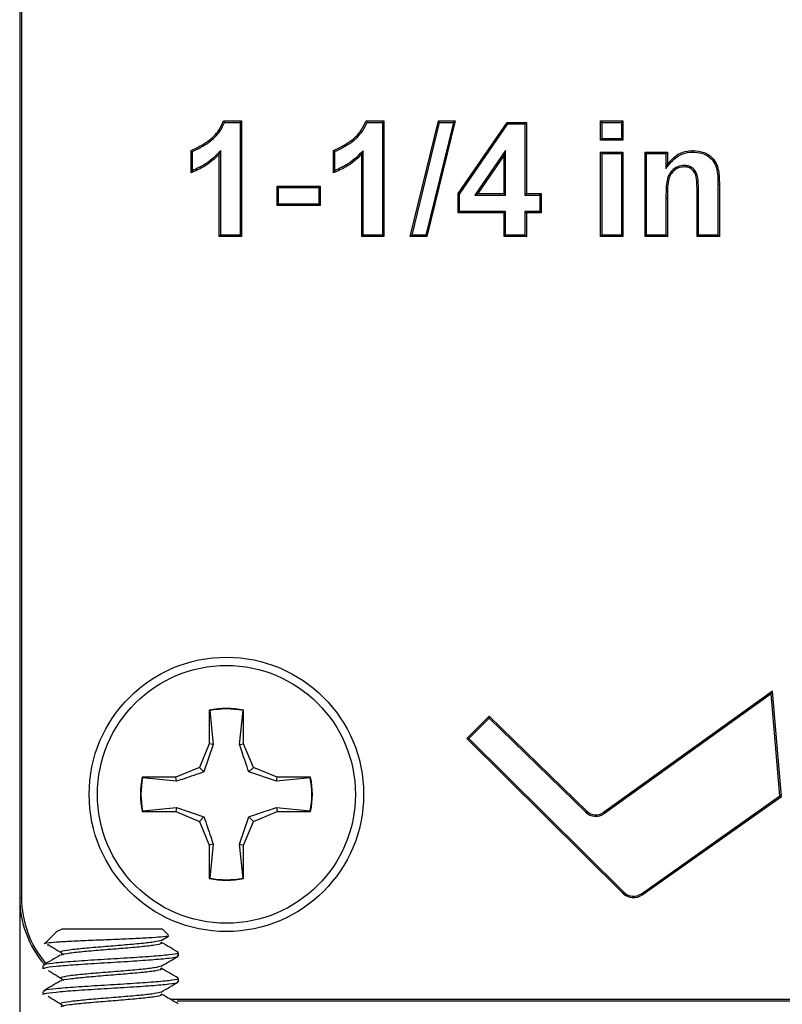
# Model space of a CAD drawing. Header units: inches. Extents: x 0.3 to 33.8, y 0.2 to 21.7.
# Tile 78 of 192: x 12.2271 to 12.3193, y 15.4369 to 15.5561. Entities that reach past the tile are written whole.
import ezdxf

# ---------------------------------------------------------------- set-up
doc = ezdxf.new("R2010")
doc.units = ezdxf.units.IN
doc.header["$MEASUREMENT"] = 0

msp = doc.modelspace()

# ---------------------------------------------------------------- linework, layer by layer
at = {"color": 7, "linetype": 'Continuous', "lineweight": 25}
for p, q in [((12.22705027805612, 15.67480063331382), (12.22705027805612, 15.44980063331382)), ((12.22705027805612, 15.67480063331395), (12.22705027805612, 15.42480063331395)), ((12.22726846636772, 15.67480063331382), (12.22726846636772, 15.44980063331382)), ((12.25171389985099, 15.54380063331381), (12.25387335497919, 15.54380063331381)), ((12.25183491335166, 15.54362565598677), (12.25369837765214, 15.54362565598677)), ((12.25369837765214, 15.54362565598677), (12.25387335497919, 15.54380063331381)), ((12.25369837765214, 15.54362565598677), (12.25369837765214, 15.52997561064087)), ((12.25387335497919, 15.54380063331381), (12.25387335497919, 15.52980063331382)), ((12.26894466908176, 15.54380063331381), (12.27110412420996, 15.54380063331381)), ((12.26906568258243, 15.54362565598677), (12.27092914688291, 15.54362565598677)), ((12.27092914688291, 15.54362565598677), (12.27110412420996, 15.54380063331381)), ((12.27092914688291, 15.54362565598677), (12.27092914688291, 15.52997561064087)), ((12.27110412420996, 15.54380063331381), (12.27110412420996, 15.52980063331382)), ((12.27427880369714, 15.52980063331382), (12.27769186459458, 15.54380063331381)), ((12.27450156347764, 15.52997561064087), (12.27782930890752, 15.54362565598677)), ((12.27949679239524, 15.54362565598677), (12.27617178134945, 15.52997561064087)), ((12.27971950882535, 15.54380063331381), (12.27630925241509, 15.52980063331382)), ((12.27782930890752, 15.54362565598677), (12.27769186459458, 15.54380063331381)), ((12.27769186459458, 15.54380063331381), (12.27971950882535, 15.54380063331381)), ((12.27782930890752, 15.54362565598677), (12.27949679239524, 15.54362565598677)), ((12.27949679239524, 15.54362565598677), (12.27971950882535, 15.54380063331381)), ((12.28007848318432, 15.53499734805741), (12.28599875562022, 15.54362114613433)), ((12.28025346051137, 15.534943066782), (12.28609087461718, 15.54344616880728)), ((12.28609087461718, 15.54344616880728), (12.28599875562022, 15.54362114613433)), ((12.28599875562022, 15.54362114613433), (12.28833489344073, 15.54362114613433)), ((12.28609087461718, 15.54344616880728), (12.28815991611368, 15.54344616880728)), ((12.28815991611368, 15.54344616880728), (12.28833489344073, 15.54362114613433)), ((12.28815991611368, 15.54344616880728), (12.28815991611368, 15.53483078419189)), ((12.28833489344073, 15.54362114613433), (12.28833489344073, 15.53500576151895)), ((12.29748422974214, 15.54362565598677), (12.29730925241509, 15.54380063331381)), ((12.29730925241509, 15.54146729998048), (12.29730925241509, 15.54380063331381)), ((12.29730925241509, 15.54380063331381), (12.3000015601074, 15.54380063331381)), ((12.29748422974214, 15.54164227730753), (12.29748422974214, 15.54362565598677)), ((12.29748422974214, 15.54362565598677), (12.29982658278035, 15.54362565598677)), ((12.29982658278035, 15.54362565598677), (12.3000015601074, 15.54380063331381)), ((12.29982658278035, 15.54362565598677), (12.29982658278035, 15.54164227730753)), ((12.3000015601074, 15.54380063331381), (12.3000015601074, 15.54146729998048)), ((12.29748422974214, 15.54164227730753), (12.29730925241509, 15.54146729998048)), ((12.29982658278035, 15.54164227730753), (12.29748422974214, 15.54164227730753)), ((12.29982658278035, 15.54164227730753), (12.3000015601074, 15.54146729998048)), ((12.3000015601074, 15.54146729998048), (12.29730925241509, 15.54146729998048)), ((12.24777079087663, 15.53751858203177), (12.24777079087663, 15.54021088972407)), ((12.24794576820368, 15.5377745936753), (12.24794576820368, 15.54008980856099)), ((12.25135602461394, 15.54019475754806), (12.25118104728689, 15.53976778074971)), ((12.25118104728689, 15.52980063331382), (12.25118104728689, 15.53976778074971)), ((12.25135602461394, 15.52997561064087), (12.25135602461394, 15.54019475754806)), ((12.2650015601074, 15.53751858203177), (12.2650015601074, 15.54021088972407)), ((12.26517653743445, 15.5377745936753), (12.26517653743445, 15.54008980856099)), ((12.26858679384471, 15.54019475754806), (12.26841181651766, 15.53976778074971)), ((12.26841181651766, 15.52980063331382), (12.26841181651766, 15.53976778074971)), ((12.26858679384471, 15.52997561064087), (12.26858679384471, 15.54019475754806)), ((12.28581756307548, 15.54023085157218), (12.2821102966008, 15.53483078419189)), ((12.28564258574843, 15.53966681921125), (12.28244266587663, 15.53500576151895)), ((12.28581756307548, 15.54023085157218), (12.28564258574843, 15.53966681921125)), ((12.28564258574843, 15.53500576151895), (12.28564258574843, 15.53966681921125)), ((12.28581756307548, 15.53483078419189), (12.28581756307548, 15.54023085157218)), ((12.29748422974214, 15.53985642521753), (12.29730925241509, 15.54003140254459)), ((12.29730925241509, 15.52980063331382), (12.29730925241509, 15.54003140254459)), ((12.29730925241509, 15.54003140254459), (12.3000015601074, 15.54003140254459)), ((12.29748422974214, 15.52997561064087), (12.29748422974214, 15.53985642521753)), ((12.29748422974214, 15.53985642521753), (12.29982658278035, 15.53985642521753)), ((12.29982658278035, 15.53985642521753), (12.3000015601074, 15.54003140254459)), ((12.29982658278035, 15.53985642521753), (12.29982658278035, 15.52997561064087)), ((12.3000015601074, 15.54003140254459), (12.3000015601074, 15.52980063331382)), ((12.30286884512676, 15.53985642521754), (12.30269386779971, 15.54003140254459)), ((12.30269386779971, 15.54003140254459), (12.30538617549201, 15.54003140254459)), ((12.30269386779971, 15.52980063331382), (12.30269386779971, 15.54003140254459)), ((12.30286884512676, 15.52997561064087), (12.30286884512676, 15.53985642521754)), ((12.30286884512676, 15.53985642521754), (12.30521119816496, 15.53985642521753)), ((12.30521119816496, 15.53985642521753), (12.30538617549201, 15.54003140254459)), ((12.30521119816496, 15.53985642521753), (12.30521119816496, 15.53805430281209)), ((12.30538617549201, 15.54003140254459), (12.30538617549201, 15.53855624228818)), ((12.30849662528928, 15.54003585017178), (12.30849635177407, 15.54021088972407)), ((12.30521119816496, 15.53805430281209), (12.30538617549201, 15.53855624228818)), ((12.30743517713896, 15.53841166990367), (12.30743625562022, 15.53823653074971)), ((12.25835602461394, 15.53572822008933), (12.25818104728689, 15.53590319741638)), ((12.25818104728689, 15.53590319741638), (12.26338617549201, 15.53590319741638)), ((12.25818104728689, 15.53356986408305), (12.25818104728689, 15.53590319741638)), ((12.25835602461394, 15.5337448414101), (12.25835602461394, 15.53572822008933)), ((12.25835602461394, 15.53572822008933), (12.26321119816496, 15.53572822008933)), ((12.26321119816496, 15.53572822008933), (12.26338617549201, 15.53590319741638)), ((12.26321119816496, 15.53572822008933), (12.26321119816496, 15.5337448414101)), ((12.26338617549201, 15.53590319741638), (12.26338617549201, 15.53356986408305)), ((12.31149324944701, 15.53612682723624), (12.31166822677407, 15.53612755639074)), ((12.31149324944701, 15.53612682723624), (12.31149324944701, 15.52997561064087)), ((12.31166822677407, 15.53612755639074), (12.31166822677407, 15.52980063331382)), ((12.28025346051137, 15.534943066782), (12.28007848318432, 15.53499734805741)), ((12.28007848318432, 15.53267242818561), (12.28007848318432, 15.53499734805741)), ((12.28025346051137, 15.53284740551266), (12.28025346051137, 15.534943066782)), ((12.2821102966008, 15.53483078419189), (12.28244266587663, 15.53500576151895)), ((12.2821102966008, 15.53483078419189), (12.28581756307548, 15.53483078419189)), ((12.28244266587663, 15.53500576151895), (12.28564258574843, 15.53500576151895)), ((12.28581756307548, 15.53483078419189), (12.28564258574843, 15.53500576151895)), ((12.28815991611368, 15.53483078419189), (12.28833489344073, 15.53500576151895)), ((12.28815991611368, 15.53483078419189), (12.28995478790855, 15.53483078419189)), ((12.28833489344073, 15.53500576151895), (12.2901297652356, 15.53500576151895)), ((12.28995478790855, 15.53483078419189), (12.2901297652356, 15.53500576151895)), ((12.28995478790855, 15.53483078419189), (12.28995478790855, 15.53284740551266)), ((12.2901297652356, 15.53500576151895), (12.2901297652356, 15.53267242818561)), ((12.30521119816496, 15.53445926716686), (12.30538617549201, 15.53445888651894)), ((12.30521119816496, 15.53445926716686), (12.30521119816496, 15.52997561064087)), ((12.30538617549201, 15.53445888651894), (12.30538617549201, 15.52980063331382)), ((12.30915089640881, 15.53505063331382), (12.30897591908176, 15.53505063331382)), ((12.30897591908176, 15.52980063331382), (12.30897591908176, 15.53505063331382)), ((12.30915089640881, 15.52997561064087), (12.30915089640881, 15.53505063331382)), ((12.25835602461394, 15.5337448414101), (12.25818104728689, 15.53356986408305)), ((12.26338617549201, 15.53356986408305), (12.25818104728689, 15.53356986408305)), ((12.26321119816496, 15.5337448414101), (12.25835602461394, 15.5337448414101)), ((12.26321119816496, 15.5337448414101), (12.26338617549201, 15.53356986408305)), ((12.28025346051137, 15.53284740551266), (12.28007848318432, 15.53267242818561)), ((12.28564258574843, 15.53267242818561), (12.28007848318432, 15.53267242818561)), ((12.28581756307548, 15.53284740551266), (12.28025346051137, 15.53284740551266)), ((12.28581756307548, 15.53284740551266), (12.28564258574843, 15.53267242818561)), ((12.28564258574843, 15.52980063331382), (12.28564258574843, 15.53267242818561)), ((12.28581756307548, 15.52997561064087), (12.28581756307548, 15.53284740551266)), ((12.28995478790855, 15.53284740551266), (12.28815991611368, 15.53284740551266)), ((12.28815991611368, 15.53284740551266), (12.28815991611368, 15.52997561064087)), ((12.28815991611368, 15.53284740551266), (12.28833489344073, 15.53267242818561)), ((12.28833489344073, 15.53267242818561), (12.28833489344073, 15.52980063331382)), ((12.2901297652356, 15.53267242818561), (12.28833489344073, 15.53267242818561)), ((12.28995478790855, 15.53284740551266), (12.2901297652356, 15.53267242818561)), ((12.25135602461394, 15.52997561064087), (12.25118104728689, 15.52980063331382)), ((12.25387335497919, 15.52980063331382), (12.25118104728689, 15.52980063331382)), ((12.25369837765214, 15.52997561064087), (12.25135602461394, 15.52997561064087)), ((12.25369837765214, 15.52997561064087), (12.25387335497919, 15.52980063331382)), ((12.26858679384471, 15.52997561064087), (12.26841181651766, 15.52980063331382)), ((12.27110412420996, 15.52980063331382), (12.26841181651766, 15.52980063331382)), ((12.27092914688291, 15.52997561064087), (12.26858679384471, 15.52997561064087)), ((12.27092914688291, 15.52997561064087), (12.27110412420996, 15.52980063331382)), ((12.27450156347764, 15.52997561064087), (12.27427880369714, 15.52980063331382)), ((12.27630925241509, 15.52980063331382), (12.27427880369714, 15.52980063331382)), ((12.27617178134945, 15.52997561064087), (12.27450156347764, 15.52997561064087)), ((12.27617178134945, 15.52997561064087), (12.27630925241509, 15.52980063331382)), ((12.28581756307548, 15.52997561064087), (12.28564258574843, 15.52980063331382)), ((12.28833489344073, 15.52980063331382), (12.28564258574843, 15.52980063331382)), ((12.28815991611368, 15.52997561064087), (12.28581756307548, 15.52997561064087)), ((12.28815991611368, 15.52997561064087), (12.28833489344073, 15.52980063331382)), ((12.29748422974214, 15.52997561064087), (12.29730925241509, 15.52980063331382)), ((12.3000015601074, 15.52980063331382), (12.29730925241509, 15.52980063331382)), ((12.29982658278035, 15.52997561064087), (12.29748422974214, 15.52997561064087)), ((12.29982658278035, 15.52997561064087), (12.3000015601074, 15.52980063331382)), ((12.30286884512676, 15.52997561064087), (12.30269386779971, 15.52980063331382)), ((12.30538617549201, 15.52980063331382), (12.30269386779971, 15.52980063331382)), ((12.30521119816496, 15.52997561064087), (12.30286884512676, 15.52997561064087)), ((12.30521119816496, 15.52997561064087), (12.30538617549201, 15.52980063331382)), ((12.30915089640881, 15.52997561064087), (12.30897591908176, 15.52980063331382)), ((12.31166822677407, 15.52980063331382), (12.30897591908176, 15.52980063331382)), ((12.31149324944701, 15.52997561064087), (12.30915089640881, 15.52997561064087)), ((12.31149324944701, 15.52997561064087), (12.31166822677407, 15.52980063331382)), ((12.31809308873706, 15.4748037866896), (12.29767167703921, 15.46012521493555)), ((12.31794480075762, 15.47448171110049), (12.29777380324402, 15.45998313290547)), ((12.31794480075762, 15.47448171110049), (12.31809308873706, 15.4748037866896)), ((12.3189931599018, 15.46212152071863), (12.31794480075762, 15.47448171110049)), ((12.31917597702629, 15.46203649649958), (12.31809308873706, 15.4748037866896)), ((12.25003816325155, 15.47243493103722), (12.24997027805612, 15.47249051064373)), ((12.24997027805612, 15.47249051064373), (12.24997027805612, 15.46843557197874)), ((12.25406239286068, 15.47243493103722), (12.25413027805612, 15.47249051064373)), ((12.25413027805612, 15.46843557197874), (12.25413027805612, 15.47249051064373)), ((12.25003816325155, 15.47243493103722), (12.25044917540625, 15.46834031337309)), ((12.25365138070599, 15.46834031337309), (12.25406239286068, 15.47243493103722)), ((12.28382372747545, 15.47176078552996), (12.28113856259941, 15.46907199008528)), ((12.28382551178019, 15.4715149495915), (12.28138634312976, 15.46907248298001)), ((12.28382551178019, 15.4715149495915), (12.28382372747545, 15.47176078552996)), ((12.29562995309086, 15.46027692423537), (12.28382372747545, 15.47176078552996)), ((12.29550794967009, 15.46015149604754), (12.28382551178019, 15.4715149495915)), ((12.28138634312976, 15.46907248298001), (12.28113856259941, 15.46907199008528)), ((12.28113856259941, 15.46907199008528), (12.30000855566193, 15.45032623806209)), ((12.28138634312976, 15.46907248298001), (12.30013187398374, 15.45045037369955)), ((12.24997027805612, 15.46843557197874), (12.24878261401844, 15.46556829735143)), ((12.25044917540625, 15.46834031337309), (12.24933461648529, 15.46501629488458)), ((12.25044917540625, 15.46834031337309), (12.24997027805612, 15.46843557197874)), ((12.25365138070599, 15.46834031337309), (12.25413027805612, 15.46843557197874)), ((12.2553179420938, 15.46556829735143), (12.25413027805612, 15.46843557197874)), ((12.24878261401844, 15.46556829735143), (12.24591533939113, 15.46438063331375)), ((12.24933461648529, 15.46501629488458), (12.24878261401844, 15.46556829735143)), ((12.25476593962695, 15.46501629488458), (12.2553179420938, 15.46556829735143)), ((12.25818521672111, 15.46438063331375), (12.2553179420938, 15.46556829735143)), ((12.24591533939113, 15.46438063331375), (12.24186040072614, 15.46438063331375)), ((12.24191598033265, 15.46431274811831), (12.24186040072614, 15.46438063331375)), ((12.24601059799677, 15.46390173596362), (12.24191598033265, 15.46431274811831)), ((12.24601059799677, 15.46390173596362), (12.24591533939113, 15.46438063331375)), ((12.25808995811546, 15.46390173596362), (12.25476593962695, 15.46501629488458)), ((12.25808995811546, 15.46390173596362), (12.25818521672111, 15.46438063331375)), ((12.26218457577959, 15.46431274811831), (12.25808995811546, 15.46390173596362)), ((12.2622401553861, 15.46438063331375), (12.25818521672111, 15.46438063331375)), ((12.26218457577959, 15.46431274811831), (12.2622401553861, 15.46438063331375)), ((12.30224078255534, 15.45027433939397), (12.3189931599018, 15.46212152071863)), ((12.30234181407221, 15.4501314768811), (12.31917597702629, 15.46203649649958)), ((12.3189931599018, 15.46212152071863), (12.31917597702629, 15.46203649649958)), ((12.24191598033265, 15.46028851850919), (12.24601059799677, 15.46069953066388)), ((12.24601059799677, 15.46069953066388), (12.24591533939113, 15.46022063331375)), ((12.24601059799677, 15.46069953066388), (12.24933461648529, 15.45958497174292)), ((12.25808995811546, 15.46069953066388), (12.25818521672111, 15.46022063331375)), ((12.25808995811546, 15.46069953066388), (12.26218457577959, 15.46028851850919)), ((12.24191598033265, 15.46028851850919), (12.24186040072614, 15.46022063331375)), ((12.24186040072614, 15.46022063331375), (12.24591533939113, 15.46022063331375)), ((12.24591533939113, 15.46022063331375), (12.24878261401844, 15.45903296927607)), ((12.24933461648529, 15.45958497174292), (12.24878261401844, 15.45903296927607)), ((12.25365138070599, 15.45626095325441), (12.25476593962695, 15.45958497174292)), ((12.25476593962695, 15.45958497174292), (12.2553179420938, 15.45903296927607)), ((12.2553179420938, 15.45903296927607), (12.25818521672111, 15.46022063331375)), ((12.25818521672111, 15.46022063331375), (12.2622401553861, 15.46022063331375)), ((12.26218457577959, 15.46028851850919), (12.2622401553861, 15.46022063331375)), ((12.29550794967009, 15.46015149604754), (12.29562995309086, 15.46027692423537)), ((12.29777380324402, 15.45998313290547), (12.29767167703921, 15.46012521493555)), ((12.24878261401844, 15.45903296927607), (12.24997027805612, 15.45616569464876)), ((12.25413027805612, 15.45616569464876), (12.2553179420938, 15.45903296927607)), ((12.25044917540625, 15.45626095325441), (12.24997027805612, 15.45616569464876)), ((12.24997027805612, 15.45616569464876), (12.24997027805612, 15.45211075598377)), ((12.25044917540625, 15.45626095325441), (12.25003816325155, 15.45216633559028)), ((12.25365138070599, 15.45626095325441), (12.25413027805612, 15.45616569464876)), ((12.25406239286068, 15.45216633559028), (12.25365138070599, 15.45626095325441)), ((12.25413027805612, 15.45211075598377), (12.25413027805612, 15.45616569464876)), ((12.25003816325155, 15.45216633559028), (12.24997027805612, 15.45211075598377)), ((12.25406239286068, 15.45216633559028), (12.25413027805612, 15.45211075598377)), ((12.30013187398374, 15.45045037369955), (12.30000855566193, 15.45032623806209)), ((12.30224078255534, 15.45027433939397), (12.30234181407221, 15.4501314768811)), ((12.22705027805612, 15.44980063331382), (12.22726846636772, 15.44980063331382)), ((12.23144496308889, 15.44563483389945), (12.23002929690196, 15.44421916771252)), ((12.24430451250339, 15.44600063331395), (12.2321636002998, 15.44600063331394)), ((12.24415529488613, 15.44463019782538), (12.24506261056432, 15.44515879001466)), ((12.24504874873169, 15.44525639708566), (12.24430451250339, 15.44600063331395)), ((12.23036961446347, 15.4441114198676), (12.23056855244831, 15.44409198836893)), ((12.24625763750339, 15.4427533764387), (12.24625763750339, 15.4431440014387)), ((12.22985763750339, 15.4415815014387), (12.22985763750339, 15.4411908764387)), ((12.24625763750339, 15.4396283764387), (12.24625763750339, 15.4400190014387)), ((12.22985763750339, 15.4384565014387), (12.22985763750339, 15.4380658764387)), ((12.24523036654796, 15.43751882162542), (12.53955027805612, 15.43751882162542)), ((12.24610895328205, 15.43730063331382), (12.53955027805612, 15.43730063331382))]:
    msp.add_line(p, q, dxfattribs=at)
at = {"color": 7, "linetype": 'Continuous', "lineweight": 25, "flags": 128}
for points in [[(12.24794576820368, 15.54008980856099), (12.24785827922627, 15.54015028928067), (12.24777079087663, 15.54021088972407)], [(12.26517653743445, 15.54008980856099), (12.26508904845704, 15.54015028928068), (12.2650015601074, 15.54021088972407)]]:
    msp.add_lwpolyline(points, dxfattribs=at)
at = {"color": 7, "linetype": 'Continuous', "lineweight": 25}
for centre, radius in [((12.25205027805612, 15.46230063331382), 0.01660000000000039), ((12.25205027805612, 15.46230063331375), 0.01559999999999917)]:
    msp.add_circle(centre, radius, dxfattribs=at)
for centre, radius, start, end in [((12.25205027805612, 15.46230063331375), 0.01039999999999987, 78.46304096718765, 101.5369590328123), ((12.25205027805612, 15.46230063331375), 0.01033211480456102, 78.77024530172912, 101.2297546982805), ((12.25205027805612, 15.46230063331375), 0.01039999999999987, 168.4630409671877, 191.5369590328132), ((12.25205027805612, 15.46230063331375), 0.01033211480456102, 168.7702453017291, 191.2297546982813), ((12.25205027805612, 15.46230063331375), 0.01033211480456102, 348.7702453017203, 11.22975469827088), ((12.25205027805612, 15.46230063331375), 0.01039999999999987, 348.4630409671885, 11.53695903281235), ((12.29674135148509, 15.46141952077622), 0.001768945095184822, 225.7929955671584, 305.7079532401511), ((12.29674135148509, 15.46141952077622), 0.00159396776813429, 225.792995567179, 305.7079532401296), ((12.25205027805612, 15.46230063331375), 0.01039999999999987, 258.4630409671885, 281.5369590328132), ((12.25205027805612, 15.46230063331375), 0.01033211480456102, 258.7702453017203, 281.2297546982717), ((12.30129107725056, 15.45161725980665), 0.001819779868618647, 225.1892415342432, 305.2677223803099), ((12.30129107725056, 15.45161725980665), 0.001644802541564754, 225.189241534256, 305.2677223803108), ((12.23955027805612, 15.44980063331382), 0.01249999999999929, 180, 220.4107908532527), ((12.23955027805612, 15.44980063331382), 0.01228181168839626, 180, 220.6300563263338)]:
    msp.add_arc(centre, radius, start, end, dxfattribs=at)
for points, knots in [([(12.24777079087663, 15.54021088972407), (12.24846862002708, 15.54055266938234), (12.24973138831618, 15.54117114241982), (12.25110466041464, 15.54245533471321), (12.25153961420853, 15.54341578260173), (12.25171389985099, 15.54380063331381)], [0, 0, 0, 0, 0.4253777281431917, 0.7697493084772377, 1, 1, 1, 1]), ([(12.24794576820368, 15.54008980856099), (12.24861490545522, 15.54042633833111), (12.24987917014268, 15.5410621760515), (12.25122518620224, 15.54233090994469), (12.2516724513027, 15.54328067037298), (12.25183491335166, 15.54362565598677)], [0, 0, 0, 0, 0.4172336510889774, 0.7883192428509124, 1, 1, 1, 1]), ([(12.25183491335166, 15.54362565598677), (12.25181479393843, 15.54365481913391), (12.25177455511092, 15.54371314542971), (12.25173411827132, 15.54377147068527), (12.25171389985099, 15.54380063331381)], [0, 0, 0, 0, 0.499999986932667, 1, 1, 1, 1]), ([(12.2650015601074, 15.54021088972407), (12.26569938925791, 15.54055266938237), (12.26696215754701, 15.54117114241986), (12.26833542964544, 15.54245533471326), (12.2687703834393, 15.54341578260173), (12.26894466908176, 15.54380063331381)], [0, 0, 0, 0, 0.4253777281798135, 0.7697493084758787, 1, 1, 1, 1]), ([(12.26517653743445, 15.54008980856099), (12.26584567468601, 15.54042633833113), (12.26710993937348, 15.54106217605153), (12.26845595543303, 15.54233090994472), (12.26890322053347, 15.54328067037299), (12.26906568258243, 15.54362565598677)], [0, 0, 0, 0, 0.4172336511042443, 0.7883192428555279, 1, 1, 1, 1]), ([(12.26906568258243, 15.54362565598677), (12.2690455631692, 15.54365481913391), (12.26900532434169, 15.54371314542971), (12.26896488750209, 15.54377147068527), (12.26894466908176, 15.54380063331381)], [0, 0, 0, 0, 0.4999999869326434, 1, 1, 1, 1]), ([(12.25118104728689, 15.53976778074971), (12.25089285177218, 15.53948702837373), (12.25031610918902, 15.53892518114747), (12.24918486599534, 15.53813288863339), (12.24829281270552, 15.53774536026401), (12.24777079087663, 15.53751858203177)], [0, 0, 0, 0, 0.2929380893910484, 0.586233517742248, 1, 1, 1, 1]), ([(12.25135602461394, 15.54019475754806), (12.25107587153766, 15.53990686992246), (12.25051483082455, 15.53933033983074), (12.24940151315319, 15.53845975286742), (12.24849085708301, 15.53803114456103), (12.24794576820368, 15.5377745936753)], [0, 0, 0, 0, 0.2859096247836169, 0.572568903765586, 1, 1, 1, 1]), ([(12.26841181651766, 15.53976778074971), (12.26812362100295, 15.53948702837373), (12.26754687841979, 15.53892518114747), (12.26641563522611, 15.53813288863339), (12.26552358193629, 15.53774536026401), (12.2650015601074, 15.53751858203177)], [0, 0, 0, 0, 0.2929380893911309, 0.586233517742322, 1, 1, 1, 1]), ([(12.26858679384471, 15.54019475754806), (12.26830664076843, 15.53990686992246), (12.26774560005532, 15.53933033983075), (12.26663228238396, 15.53845975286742), (12.26572162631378, 15.53803114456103), (12.26517653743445, 15.5377745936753)], [0, 0, 0, 0, 0.285909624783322, 0.5725689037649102, 1, 1, 1, 1]), ([(12.30521119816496, 15.53805430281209), (12.30545426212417, 15.53837526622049), (12.30594374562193, 15.53902162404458), (12.30692609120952, 15.53976295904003), (12.30784745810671, 15.54001780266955), (12.30837073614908, 15.54003235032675), (12.30849662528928, 15.54003585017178)], [0, 0, 0, 0, 0.3014686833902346, 0.6070992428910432, 0.9054767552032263, 0.9999999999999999, 0.9999999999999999, 0.9999999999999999, 0.9999999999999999]), ([(12.30538617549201, 15.53855624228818), (12.30579104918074, 15.53900665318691), (12.30646214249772, 15.53975322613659), (12.30764891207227, 15.5401700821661), (12.30826828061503, 15.54019990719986), (12.30849635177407, 15.54021088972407)], [0, 0, 0, 0, 0.4900065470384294, 0.8122042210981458, 1, 1, 1, 1]), ([(12.30849635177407, 15.54021088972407), (12.30894655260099, 15.54016545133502), (12.30970982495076, 15.54008841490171), (12.31067036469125, 15.53954900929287), (12.31129121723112, 15.5387802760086), (12.31166107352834, 15.53759864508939), (12.31166547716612, 15.53669302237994), (12.31166822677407, 15.53612755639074)], [0, 0, 0, 0, 0.2266941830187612, 0.3843382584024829, 0.5436126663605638, 0.7150341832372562, 1, 1, 1, 1]), ([(12.30849662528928, 15.54003585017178), (12.3088494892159, 15.54000686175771), (12.30951661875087, 15.5399520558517), (12.31036169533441, 15.53954415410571), (12.31099574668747, 15.53892311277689), (12.31149503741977, 15.53777609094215), (12.31149397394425, 15.53679511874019), (12.31149324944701, 15.53612682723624)], [0, 0, 0, 0, 0.1865621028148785, 0.3527169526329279, 0.4857985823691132, 0.6496980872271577, 1, 1, 1, 1]), ([(12.30743517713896, 15.53841166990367), (12.30715087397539, 15.53837974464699), (12.30659869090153, 15.53831773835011), (12.30593686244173, 15.53784186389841), (12.30546732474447, 15.53718466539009), (12.30521014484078, 15.53602563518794), (12.30521076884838, 15.53509769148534), (12.30521119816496, 15.53445926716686)], [0, 0, 0, 0, 0.1644454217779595, 0.3193913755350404, 0.4586280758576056, 0.6275366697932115, 1, 1, 1, 1]), ([(12.30743625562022, 15.53823653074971), (12.30719691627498, 15.53821252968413), (12.30671604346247, 15.53816430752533), (12.30611724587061, 15.53776495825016), (12.30569586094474, 15.53722466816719), (12.30535846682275, 15.53611177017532), (12.30537414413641, 15.53517658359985), (12.30538617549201, 15.53445888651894)], [0, 0, 0, 0, 0.1462529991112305, 0.2938467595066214, 0.4281624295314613, 0.5611505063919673, 1, 1, 1, 1]), ([(12.30915089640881, 15.53505063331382), (12.30914628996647, 15.53546087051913), (12.30913703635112, 15.53628497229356), (12.30904575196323, 15.53732224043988), (12.30860376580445, 15.53797251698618), (12.30817123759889, 15.53828271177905), (12.30775657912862, 15.53840052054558), (12.3075111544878, 15.53840903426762), (12.30743517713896, 15.53841166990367)], [0, 0, 0, 0, 0.2893223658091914, 0.5812029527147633, 0.7044129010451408, 0.8280589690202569, 0.9467713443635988, 1, 1, 1, 1]), ([(12.30897591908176, 15.53505063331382), (12.30897035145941, 15.53546231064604), (12.30896054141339, 15.53618767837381), (12.30889613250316, 15.53708920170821), (12.30861612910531, 15.5376797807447), (12.30826805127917, 15.53802108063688), (12.30785201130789, 15.53821290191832), (12.30756840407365, 15.53822902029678), (12.30743625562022, 15.53823653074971)], [0, 0, 0, 0, 0.3088573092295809, 0.5442007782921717, 0.6662566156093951, 0.7888700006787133, 0.9016227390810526, 1, 1, 1, 1]), ([(12.24794576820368, 15.5377745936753), (12.24791660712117, 15.53773176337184), (12.24785828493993, 15.5376461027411), (12.2477999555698, 15.53756108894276), (12.24777079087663, 15.53751858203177)], [0, 0, 0, 0, 0.4999998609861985, 1, 1, 1, 1]), ([(12.26517653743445, 15.5377745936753), (12.26514737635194, 15.53773176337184), (12.2650890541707, 15.5376461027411), (12.26503072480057, 15.53756108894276), (12.2650015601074, 15.53751858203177)], [0, 0, 0, 0, 0.4999998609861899, 1, 1, 1, 1]), ([(12.25476593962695, 15.46501629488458), (12.25447830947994, 15.46584512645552), (12.25407064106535, 15.46701985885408), (12.25374675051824, 15.46803994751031), (12.25365138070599, 15.46834031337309)], [0, 0, 0, 0, 0.7055492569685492, 1, 1, 1, 1]), ([(12.24933461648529, 15.46501629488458), (12.24850578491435, 15.46472866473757), (12.24733105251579, 15.46432099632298), (12.24631096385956, 15.46399710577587), (12.24601059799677, 15.46390173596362)], [0, 0, 0, 0, 0.7055492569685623, 1, 1, 1, 1]), ([(12.25476593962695, 15.45958497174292), (12.25559477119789, 15.45987260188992), (12.25676950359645, 15.46028027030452), (12.25778959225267, 15.46060416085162), (12.25808995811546, 15.46069953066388)], [0, 0, 0, 0, 0.7055492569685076, 1, 1, 1, 1]), ([(12.24933461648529, 15.45958497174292), (12.24962224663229, 15.45875614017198), (12.25002991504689, 15.45758140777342), (12.25035380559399, 15.45656131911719), (12.25044917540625, 15.45626095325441)], [0, 0, 0, 0, 0.7055492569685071, 1, 1, 1, 1]), ([(12.24500144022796, 15.44520908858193), (12.24503824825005, 15.44519301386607), (12.24515747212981, 15.44514094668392), (12.24451562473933, 15.44505349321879), (12.24315250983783, 15.44495290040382), (12.24114761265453, 15.44484240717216), (12.23874369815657, 15.44474410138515), (12.23619478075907, 15.44463389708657), (12.23379406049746, 15.44453265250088), (12.2317665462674, 15.44442726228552), (12.23049051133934, 15.44431941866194), (12.22991815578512, 15.44425393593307), (12.2300294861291, 15.44421884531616), (12.23002968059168, 15.44421878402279)], [0, 0, 0, 0, 0.04505650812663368, 0.1459413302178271, 0.2467560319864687, 0.3505369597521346, 0.4549178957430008, 0.5608720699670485, 0.6687935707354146, 0.7769774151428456, 0.8884193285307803, 0.9998051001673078, 1, 1, 1, 1]), ([(12.23146674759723, 15.4456130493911), (12.23146877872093, 15.4456294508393), (12.23148462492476, 15.44575740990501), (12.23184735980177, 15.4458873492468), (12.2321636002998, 15.44600063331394)], [0, 0, 0, 0, 0.1281773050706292, 1, 1, 1, 1]), ([(12.23049189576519, 15.44411718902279), (12.23081105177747, 15.44392072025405), (12.23144927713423, 15.44352783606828), (12.23208243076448, 15.44313480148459), (12.23239896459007, 15.44293831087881)], [0, 0, 0, 0, 0.500067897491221, 1, 1, 1, 1]), ([(12.24415468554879, 15.44463188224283), (12.24394596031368, 15.44456729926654), (12.24352682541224, 15.44443761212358), (12.24181784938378, 15.44424282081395), (12.23959903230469, 15.44404750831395), (12.23713013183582, 15.44385219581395), (12.23479692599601, 15.44365688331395), (12.23299759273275, 15.44346157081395), (12.23197061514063, 15.44329061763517), (12.23199065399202, 15.44318476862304), (12.23199836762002, 15.44314402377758)], [0, 0, 0, 0, 0.1302199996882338, 0.2614908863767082, 0.3927617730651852, 0.5240326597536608, 0.6553035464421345, 0.786574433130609, 0.9178453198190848, 1, 1, 1, 1]), ([(12.24407672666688, 15.44438222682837), (12.24414512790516, 15.44433575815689), (12.24430936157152, 15.44422418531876), (12.24346708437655, 15.44404750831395), (12.2418351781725, 15.44385219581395), (12.23959403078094, 15.44365688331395), (12.23713280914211, 15.44346157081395), (12.23479121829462, 15.44326625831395), (12.23301774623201, 15.44307094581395), (12.23205376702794, 15.44292250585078), (12.23204188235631, 15.44283917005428), (12.23203928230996, 15.44282093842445)], [0, 0, 0, 0, 0.08928908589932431, 0.2143860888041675, 0.3394830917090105, 0.4645800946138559, 0.5896770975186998, 0.7147741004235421, 0.8398711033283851, 0.9649681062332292, 1, 1, 1, 1]), ([(12.24621660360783, 15.44319586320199), (12.24587523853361, 15.44339408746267), (12.24519311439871, 15.44379018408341), (12.24451120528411, 15.44418727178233), (12.24417055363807, 15.44438563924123)], [0, 0, 0, 0, 0.5004442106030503, 1, 1, 1, 1]), ([(12.23194532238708, 15.44282348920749), (12.23160636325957, 15.44262607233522), (12.23092815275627, 15.44223106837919), (12.23024875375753, 15.44183654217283), (12.22990890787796, 15.44163919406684)], [0, 0, 0, 0, 0.4997845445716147, 1, 1, 1, 1]), ([(12.24611016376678, 15.4431440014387), (12.24614848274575, 15.44311964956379), (12.24628924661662, 15.4430301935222), (12.24522347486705, 15.44287563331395), (12.24308388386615, 15.44268032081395), (12.24009829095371, 15.44248500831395), (12.23682711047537, 15.44228969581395), (12.2337237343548, 15.44209438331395), (12.23133320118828, 15.44189907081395), (12.22996818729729, 15.44172811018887), (12.22999484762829, 15.44162225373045), (12.23000511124, 15.4415815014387)], [0, 0, 0, 0, 0.04675559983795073, 0.1717555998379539, 0.2967555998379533, 0.4217555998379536, 0.5467555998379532, 0.6717555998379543, 0.7967555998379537, 0.9217555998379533, 1, 1, 1, 1]), ([(12.23000511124, 15.4411908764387), (12.22999484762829, 15.44123162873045), (12.22996818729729, 15.44133748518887), (12.23133320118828, 15.44150844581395), (12.2337237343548, 15.44170375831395), (12.23682711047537, 15.44189907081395), (12.24009829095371, 15.44209438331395), (12.24308388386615, 15.44228969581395), (12.24522347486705, 15.44248500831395), (12.24628924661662, 15.4426395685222), (12.24614848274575, 15.44272902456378), (12.24611016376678, 15.4427533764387)], [0, 0, 0, 0, 0.0782444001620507, 0.2032444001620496, 0.3282444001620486, 0.4532444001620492, 0.5782444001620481, 0.703244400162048, 0.828244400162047, 0.9532444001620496, 1, 1, 1, 1]), ([(12.24415468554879, 15.44150688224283), (12.24394596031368, 15.44144229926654), (12.24352682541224, 15.44131261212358), (12.24181784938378, 15.44111782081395), (12.23959903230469, 15.44092250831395), (12.23713013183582, 15.44072719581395), (12.23479692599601, 15.44053188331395), (12.23299759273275, 15.44033657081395), (12.23197061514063, 15.44016561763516), (12.23199065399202, 15.44005976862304), (12.23199836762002, 15.44001902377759)], [0, 0, 0, 0, 0.1302199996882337, 0.2614908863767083, 0.3927617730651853, 0.5240326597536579, 0.6553035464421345, 0.7865744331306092, 0.9178453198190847, 1, 1, 1, 1]), ([(12.24415529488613, 15.44150519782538), (12.24449557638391, 15.44170356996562), (12.24517668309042, 15.44210063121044), (12.24585879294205, 15.44249674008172), (12.24620012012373, 15.4426949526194)], [0, 0, 0, 0, 0.4996008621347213, 1, 1, 1, 1]), ([(12.23049189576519, 15.44099218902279), (12.23081105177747, 15.44079572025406), (12.23144927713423, 15.44040283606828), (12.23208243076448, 15.44000980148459), (12.23239896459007, 15.4398133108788)], [0, 0, 0, 0, 0.500067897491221, 1, 1, 1, 1]), ([(12.24407672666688, 15.44125722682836), (12.24414512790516, 15.44121075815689), (12.24430936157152, 15.44109918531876), (12.24346708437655, 15.44092250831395), (12.2418351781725, 15.44072719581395), (12.23959403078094, 15.44053188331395), (12.23713280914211, 15.44033657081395), (12.23479121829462, 15.44014125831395), (12.23301774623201, 15.43994594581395), (12.23205376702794, 15.43979750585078), (12.23204188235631, 15.43971417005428), (12.23203928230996, 15.43969593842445)], [0, 0, 0, 0, 0.08928908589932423, 0.2143860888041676, 0.3394830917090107, 0.4645800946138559, 0.5896770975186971, 0.7147741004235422, 0.8398711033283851, 0.9649681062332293, 1, 1, 1, 1]), ([(12.24621660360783, 15.44007086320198), (12.24587523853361, 15.44026908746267), (12.24519311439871, 15.44066518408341), (12.24451120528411, 15.44106227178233), (12.24417055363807, 15.44126063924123)], [0, 0, 0, 0, 0.5004442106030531, 0.9999999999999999, 0.9999999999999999, 0.9999999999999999, 0.9999999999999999]), ([(12.23194532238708, 15.43969848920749), (12.23160636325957, 15.43950107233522), (12.23092815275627, 15.43910606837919), (12.23024875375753, 15.43871154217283), (12.22990890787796, 15.43851419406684)], [0, 0, 0, 0, 0.4997845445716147, 1, 1, 1, 1]), ([(12.24611016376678, 15.4400190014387), (12.24614848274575, 15.43999464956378), (12.24628924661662, 15.4399051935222), (12.24522347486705, 15.43975063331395), (12.24308388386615, 15.43955532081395), (12.24009829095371, 15.43936000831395), (12.23682711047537, 15.43916469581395), (12.2337237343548, 15.43896938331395), (12.23133320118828, 15.43877407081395), (12.22996818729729, 15.43860311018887), (12.22999484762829, 15.43849725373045), (12.23000511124, 15.4384565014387)], [0, 0, 0, 0, 0.04675559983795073, 0.1717555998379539, 0.2967555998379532, 0.4217555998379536, 0.5467555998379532, 0.6717555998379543, 0.7967555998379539, 0.9217555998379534, 1, 1, 1, 1]), ([(12.23000511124, 15.4380658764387), (12.22999484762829, 15.43810662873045), (12.22996818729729, 15.43821248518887), (12.23133320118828, 15.43838344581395), (12.2337237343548, 15.43857875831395), (12.23682711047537, 15.43877407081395), (12.24009829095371, 15.43896938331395), (12.24308388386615, 15.43916469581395), (12.24522347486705, 15.43936000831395), (12.24628924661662, 15.4395145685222), (12.24614848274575, 15.43960402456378), (12.24611016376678, 15.4396283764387)], [0, 0, 0, 0, 0.0782444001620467, 0.2032444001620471, 0.3282444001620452, 0.4532444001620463, 0.5782444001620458, 0.7032444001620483, 0.8282444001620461, 0.9532444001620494, 0.9999999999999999, 0.9999999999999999, 0.9999999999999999, 0.9999999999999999]), ([(12.24415529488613, 15.43838019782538), (12.24449557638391, 15.43857856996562), (12.24517668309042, 15.43897563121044), (12.24585879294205, 15.43937174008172), (12.24620012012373, 15.4395699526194)], [0, 0, 0, 0, 0.499600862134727, 1, 1, 1, 1]), ([(12.24415468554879, 15.43838188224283), (12.24394596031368, 15.43831729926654), (12.24352682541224, 15.43818761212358), (12.24181784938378, 15.43799282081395), (12.23959903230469, 15.43779750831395), (12.23713013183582, 15.43760219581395), (12.23479692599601, 15.43740688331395), (12.23299759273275, 15.43721157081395), (12.23197061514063, 15.43704061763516), (12.23199065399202, 15.43693476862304), (12.23199836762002, 15.43689402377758)], [0, 0, 0, 0, 0.1302199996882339, 0.2614908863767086, 0.3927617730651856, 0.5240326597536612, 0.6553035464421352, 0.7865744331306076, 0.9178453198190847, 1, 1, 1, 1]), ([(12.24407672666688, 15.43813222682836), (12.24414512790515, 15.43808575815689), (12.24430936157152, 15.43797418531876), (12.24346708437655, 15.43779750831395), (12.2418351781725, 15.43760219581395), (12.23959403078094, 15.43740688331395), (12.23713280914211, 15.43721157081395), (12.23479121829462, 15.43701625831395), (12.23301774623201, 15.43682094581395), (12.23205376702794, 15.43667250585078), (12.23204188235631, 15.43658917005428), (12.23203928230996, 15.43657093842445)], [0, 0, 0, 0, 0.08928908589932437, 0.2143860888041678, 0.3394830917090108, 0.4645800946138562, 0.5896770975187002, 0.7147741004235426, 0.8398711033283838, 0.9649681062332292, 1, 1, 1, 1]), ([(12.24621660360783, 15.43694586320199), (12.24587523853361, 15.43714408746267), (12.24519311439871, 15.4375401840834), (12.24451120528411, 15.43793727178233), (12.24417055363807, 15.43813563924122)], [0, 0, 0, 0, 0.5004442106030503, 1, 1, 1, 1]), ([(12.23049189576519, 15.43786718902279), (12.23081105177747, 15.43767072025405), (12.23144927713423, 15.43727783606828), (12.23208243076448, 15.43688480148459), (12.23239896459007, 15.43668831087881)], [0, 0, 0, 0, 0.5000678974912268, 1, 1, 1, 1])]:
    msp.add_open_spline(points, degree=3, knots=knots, dxfattribs=at)

doc.saveas('drawing.dxf')
